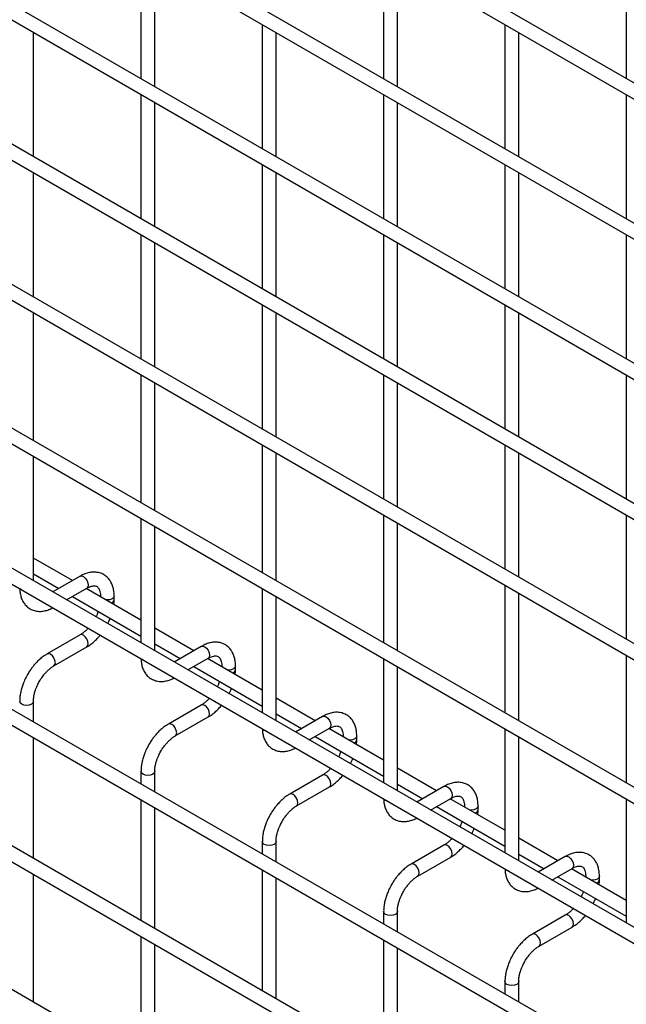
# Model space of a CAD drawing. Header units: inches. Extents: x 0.2 to 10.8, y 0.2 to 8.2.
# Tile 28 of 56: x 8.088 to 8.383, y 6.65 to 7.128. Entities that reach past the tile are written whole.
import ezdxf

# ---------------------------------------------------------------- set-up
doc = ezdxf.new("R2010")
doc.units = ezdxf.units.IN
doc.header["$MEASUREMENT"] = 0

msp = doc.modelspace()

# ---------------------------------------------------------------- linework, layer by layer
for p, q in [((10.55818905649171, 5.843468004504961), (7.791339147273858, 7.440736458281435)), ((7.788006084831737, 7.434962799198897), (10.55485599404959, 5.837694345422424)), ((10.55818905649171, 5.775422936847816), (7.791339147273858, 7.37269139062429)), ((7.788006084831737, 7.366917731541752), (10.55485599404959, 5.769649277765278)), ((10.55818905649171, 5.70737786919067), (7.791339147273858, 7.304646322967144)), ((7.788006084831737, 7.298872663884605), (10.55485599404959, 5.701604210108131)), ((10.55818905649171, 5.639332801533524), (7.791339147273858, 7.236601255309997)), ((7.788006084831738, 7.23082759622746), (10.55485599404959, 5.633559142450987)), ((10.55818905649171, 5.571287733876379), (7.791339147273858, 7.168556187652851)), ((7.788006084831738, 7.162782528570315), (10.55485599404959, 5.565514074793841)), ((8.146963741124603, 7.159695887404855), (8.146963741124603, 7.099348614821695)), ((8.26481487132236, 7.159706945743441), (8.26481487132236, 7.099359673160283)), ((8.38266600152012, 7.159718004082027), (8.382666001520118, 7.099370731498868)), ((8.153630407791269, 7.095500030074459), (8.153630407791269, 7.155847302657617)), ((8.271481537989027, 7.095511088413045), (8.271481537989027, 7.155858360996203)), ((8.205889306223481, 7.125678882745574), (8.205889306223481, 7.065331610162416)), ((8.32374043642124, 7.125689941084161), (8.32374043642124, 7.065342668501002)), ((8.09470484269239, 7.061471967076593), (8.09470484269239, 7.121819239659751)), ((8.212555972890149, 7.061483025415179), (8.212555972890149, 7.121830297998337)), ((8.330407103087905, 7.061494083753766), (8.330407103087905, 7.121841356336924)), ((10.55818905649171, 5.501541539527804), (7.791339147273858, 7.098809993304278)), ((7.788006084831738, 7.093036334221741), (10.55485599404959, 5.495767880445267)), ((8.146963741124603, 7.091650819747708), (8.146963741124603, 7.03130354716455)), ((8.26481487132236, 7.091661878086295), (8.26481487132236, 7.031314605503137)), ((8.382666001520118, 7.091672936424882), (8.382666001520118, 7.031325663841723)), ((8.153630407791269, 7.027454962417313), (8.153630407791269, 7.087802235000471)), ((8.271481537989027, 7.027466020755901), (8.271481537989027, 7.087813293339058)), ((8.205889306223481, 7.057633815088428), (8.205889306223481, 6.997286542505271)), ((8.32374043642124, 7.057644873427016), (8.32374043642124, 6.997297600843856)), ((8.09470484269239, 6.993426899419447), (8.09470484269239, 7.053774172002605)), ((8.212555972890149, 6.993437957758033), (8.212555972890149, 7.053785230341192)), ((8.330407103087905, 6.99344901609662), (8.330407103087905, 7.053796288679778)), ((10.55818905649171, 5.433496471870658), (7.791339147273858, 7.030764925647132)), ((7.788006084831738, 7.024991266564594), (10.55485599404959, 5.427722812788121)), ((8.146963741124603, 7.023605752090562), (8.146963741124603, 6.963258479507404)), ((8.26481487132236, 7.023616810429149), (8.26481487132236, 6.96326953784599)), ((8.382666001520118, 7.023627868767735), (8.382666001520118, 6.963280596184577)), ((8.153630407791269, 6.959409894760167), (8.153630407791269, 7.019757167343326)), ((8.271481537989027, 6.959420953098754), (8.271481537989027, 7.019768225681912)), ((8.205889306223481, 6.989588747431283), (8.205889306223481, 6.929241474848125)), ((8.32374043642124, 6.98959980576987), (8.32374043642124, 6.929252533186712)), ((8.09470484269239, 6.923680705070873), (8.09470484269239, 6.985729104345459)), ((8.212555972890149, 6.925392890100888), (8.212555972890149, 6.985740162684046)), ((8.330407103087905, 6.925403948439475), (8.330407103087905, 6.985751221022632)), ((10.55818905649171, 5.364960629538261), (7.791339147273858, 6.962229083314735)), ((7.788006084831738, 6.956455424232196), (10.55485599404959, 5.359186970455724)), ((8.146963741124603, 6.955560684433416), (8.146963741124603, 6.89351228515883)), ((8.153630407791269, 6.889663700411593), (8.153630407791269, 6.951712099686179)), ((8.26481487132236, 6.955571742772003), (8.26481487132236, 6.895224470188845)), ((8.271481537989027, 6.891375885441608), (8.271481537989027, 6.951723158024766)), ((8.382666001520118, 6.955582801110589), (8.382666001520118, 6.895235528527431)), ((8.205889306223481, 6.921543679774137), (8.205889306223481, 6.859495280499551)), ((8.32374043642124, 6.921554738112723), (8.32374043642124, 6.861207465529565)), ((8.09470484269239, 6.855635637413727), (8.09470484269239, 6.915982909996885)), ((8.212555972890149, 6.855646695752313), (8.212555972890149, 6.917695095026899)), ((8.330407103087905, 6.857358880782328), (8.330407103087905, 6.917706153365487)), ((7.788006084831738, 6.89011148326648), (10.55485599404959, 5.292843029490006)), ((8.146963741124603, 6.885814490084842), (8.146963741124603, 6.825467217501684)), ((8.26481487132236, 6.887526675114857), (8.26481487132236, 6.82547827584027)), ((8.382666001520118, 6.887537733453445), (8.38266600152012, 6.827190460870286)), ((8.153630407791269, 6.821618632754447), (8.153630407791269, 6.881965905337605)), ((8.271481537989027, 6.821629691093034), (8.271481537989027, 6.88367809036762)), ((8.113713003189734, 6.855671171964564), (8.09470484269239, 6.866644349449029)), ((10.48625378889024, 5.340144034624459), (7.858918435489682, 6.856872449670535)), ((8.09470484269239, 6.858946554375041), (8.107045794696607, 6.85182227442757)), ((8.117341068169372, 6.857765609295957), (8.104178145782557, 6.850166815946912)), ((8.110845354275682, 6.846317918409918), (8.120674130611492, 6.851991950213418)), ((8.146963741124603, 6.836475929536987), (8.120380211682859, 6.85182227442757)), ((8.205889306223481, 6.851797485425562), (8.205889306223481, 6.791450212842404)), ((8.32374043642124, 6.853509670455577), (8.32374043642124, 6.791461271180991)), ((8.113713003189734, 6.847973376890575), (8.146963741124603, 6.828778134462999)), ((8.127253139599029, 6.848192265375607), (8.127253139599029, 6.847854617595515)), ((8.127316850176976, 6.847817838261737), (8.127253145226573, 6.848188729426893)), ((8.133919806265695, 6.84645711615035), (8.133919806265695, 6.848192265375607)), ((8.212555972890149, 6.787601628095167), (8.212555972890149, 6.847948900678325)), ((8.330407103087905, 6.787612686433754), (8.330407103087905, 6.84966108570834)), ((8.172638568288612, 6.821654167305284), (8.153630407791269, 6.832627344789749)), ((8.117341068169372, 6.829288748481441), (8.101342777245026, 6.820053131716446)), ((10.55818905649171, 5.22887049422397), (7.791339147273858, 6.826138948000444)), ((8.104675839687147, 6.814279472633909), (8.120674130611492, 6.823515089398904)), ((8.153630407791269, 6.824929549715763), (8.165971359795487, 6.81780526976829)), ((8.17626663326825, 6.823748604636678), (8.163103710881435, 6.816149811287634)), ((8.16977091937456, 6.812300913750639), (8.17959969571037, 6.817974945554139)), ((8.205889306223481, 6.802458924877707), (8.179305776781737, 6.81780526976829)), ((8.26481487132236, 6.817780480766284), (8.26481487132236, 6.757433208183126)), ((8.382666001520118, 6.819492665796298), (8.382666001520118, 6.757444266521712)), ((8.172638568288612, 6.813956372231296), (8.205889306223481, 6.794761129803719)), ((8.186178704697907, 6.814175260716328), (8.186178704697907, 6.813837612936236)), ((8.186242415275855, 6.813800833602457), (8.186178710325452, 6.814171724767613)), ((8.192845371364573, 6.81244011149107), (8.192845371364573, 6.814175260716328)), ((8.271481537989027, 6.753584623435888), (8.271481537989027, 6.813931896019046)), ((8.23156413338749, 6.787637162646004), (8.212555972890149, 6.79861034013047)), ((8.09470484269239, 6.78709979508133), (8.09470484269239, 6.797009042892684)), ((8.17626663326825, 6.795271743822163), (8.160268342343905, 6.786036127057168)), ((8.163601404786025, 6.780262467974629), (8.17959969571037, 6.789498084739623)), ((8.212555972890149, 6.790912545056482), (8.224896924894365, 6.783788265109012)), ((8.23519219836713, 6.789731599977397), (8.222029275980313, 6.782132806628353)), ((8.09470484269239, 6.720755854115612), (8.09470484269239, 6.779402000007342)), ((8.22869648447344, 6.778283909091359), (8.238525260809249, 6.78395794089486)), ((8.23156413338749, 6.779939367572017), (8.26481487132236, 6.76074412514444)), ((8.264814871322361, 6.768441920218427), (8.238231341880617, 6.78378826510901)), ((8.245104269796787, 6.780158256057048), (8.245104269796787, 6.779820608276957)), ((8.245167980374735, 6.779783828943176), (8.24510427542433, 6.780154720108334)), ((8.251770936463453, 6.778423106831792), (8.251770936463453, 6.780158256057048)), ((8.32374043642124, 6.783763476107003), (8.32374043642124, 6.723416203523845)), ((8.330407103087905, 6.719567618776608), (8.330407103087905, 6.779914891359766)), ((8.146963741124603, 6.762992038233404), (8.146963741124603, 6.756931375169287)), ((8.153630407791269, 6.753082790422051), (8.153630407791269, 6.762992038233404)), ((8.23519219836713, 6.761254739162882), (8.219193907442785, 6.752019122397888)), ((8.290489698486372, 6.753620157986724), (8.271481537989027, 6.764593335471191)), ((8.222526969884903, 6.746245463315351), (8.23852526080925, 6.755481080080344)), ((8.271481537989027, 6.756895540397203), (8.283822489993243, 6.749771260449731)), ((8.294117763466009, 6.755714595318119), (8.280954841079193, 6.748115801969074)), ((8.146963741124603, 6.749233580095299), (8.146963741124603, 6.69058743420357)), ((8.287622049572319, 6.744266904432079), (8.297450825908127, 6.74994093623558)), ((8.29048969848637, 6.745922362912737), (8.32374043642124, 6.72672712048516)), ((8.32374043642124, 6.734424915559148), (8.297156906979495, 6.749771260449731)), ((8.304029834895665, 6.746141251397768), (8.304029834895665, 6.745803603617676)), ((8.304093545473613, 6.745766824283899), (8.30402984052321, 6.746137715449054)), ((8.310696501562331, 6.744406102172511), (8.310696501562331, 6.746141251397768)), ((8.38266600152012, 6.749746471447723), (8.382666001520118, 6.689399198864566)), ((8.153630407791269, 6.686738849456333), (8.153630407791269, 6.745384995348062)), ((8.205889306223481, 6.728975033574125), (8.205889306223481, 6.722914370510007)), ((8.212555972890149, 6.71906578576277), (8.212555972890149, 6.728975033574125)), ((8.294117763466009, 6.727237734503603), (8.278119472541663, 6.718002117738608)), ((8.349415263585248, 6.719603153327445), (8.330407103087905, 6.730576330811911)), ((8.330407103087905, 6.722878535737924), (8.342748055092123, 6.715754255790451)), ((8.281452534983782, 6.71222845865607), (8.297450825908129, 6.721464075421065)), ((8.353043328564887, 6.721697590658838), (8.339880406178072, 6.714098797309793)), ((8.09470484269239, 6.651009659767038), (8.09470484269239, 6.713058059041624)), ((8.205889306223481, 6.71521657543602), (8.205889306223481, 6.65657042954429)), ((8.346547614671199, 6.7102498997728), (8.356376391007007, 6.7159239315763)), ((8.382666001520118, 6.700407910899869), (8.356082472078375, 6.715754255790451)), ((8.212555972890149, 6.652721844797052), (8.212555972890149, 6.711367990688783)), ((8.349415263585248, 6.711905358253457), (8.38266600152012, 6.69271011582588)), ((8.362955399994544, 6.712124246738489), (8.362955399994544, 6.711786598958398)), ((8.363019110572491, 6.711749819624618), (8.362955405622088, 6.712120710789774)), ((8.369622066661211, 6.710389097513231), (8.369622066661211, 6.712124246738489)), ((8.26481487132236, 6.694958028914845), (8.26481487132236, 6.688897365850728)), ((8.271481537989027, 6.685048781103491), (8.271481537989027, 6.694958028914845)), ((8.353043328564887, 6.693220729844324), (8.337045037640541, 6.683985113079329)), ((8.340378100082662, 6.678211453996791), (8.356376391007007, 6.687447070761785)), ((8.146963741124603, 6.682889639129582), (8.146963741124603, 6.620841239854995)), ((8.153630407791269, 6.616992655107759), (8.153630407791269, 6.679041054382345)), ((8.26481487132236, 6.68119957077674), (8.26481487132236, 6.622553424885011)), ((8.271481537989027, 6.618704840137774), (8.271481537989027, 6.677350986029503)), ((8.32374043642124, 6.660941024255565), (8.32374043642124, 6.654880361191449)), ((8.330407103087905, 6.651031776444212), (8.330407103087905, 6.660941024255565))]:
    msp.add_line(p, q)
at = {"flags": 128}
for points in [[(8.117341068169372, 6.857765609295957), (8.118105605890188, 6.857914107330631), (8.119007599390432, 6.857600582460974)], [(8.119007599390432, 6.857600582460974), (8.119909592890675, 6.856872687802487), (8.1206742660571, 6.855841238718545), (8.121185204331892, 6.854663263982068), (8.121364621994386, 6.853518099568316), (8.121185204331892, 6.852580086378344), (8.1206742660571, 6.851992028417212), (8.120674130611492, 6.851991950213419)], [(8.089014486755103, 6.851003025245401), (8.088291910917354, 6.851627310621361), (8.088276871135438, 6.851648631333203)], [(8.090132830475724, 6.850577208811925), (8.090095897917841, 6.850585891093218), (8.089014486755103, 6.851003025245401)], [(8.133919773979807, 6.848183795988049), (8.133666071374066, 6.847455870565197), (8.132943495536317, 6.846831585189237), (8.13186208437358, 6.846414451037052), (8.130586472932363, 6.846267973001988), (8.129937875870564, 6.846304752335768)], [(8.120674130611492, 6.823515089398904), (8.1206742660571, 6.823515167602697), (8.121185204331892, 6.824103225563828), (8.121364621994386, 6.825041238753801), (8.121185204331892, 6.826186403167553), (8.1206742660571, 6.82736437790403), (8.119909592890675, 6.828395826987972), (8.119007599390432, 6.829123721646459), (8.11810560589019, 6.829437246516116), (8.117341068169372, 6.829288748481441)], [(8.17626663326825, 6.823748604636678), (8.177031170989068, 6.823897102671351), (8.17793316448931, 6.823583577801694)], [(8.17793316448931, 6.823583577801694), (8.178835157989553, 6.822855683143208), (8.179599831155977, 6.821824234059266), (8.18011076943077, 6.820646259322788), (8.180290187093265, 6.819501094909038), (8.18011076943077, 6.818563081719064), (8.179599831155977, 6.817975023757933), (8.17959969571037, 6.817974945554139)], [(8.103009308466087, 6.819888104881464), (8.102107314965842, 6.820201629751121), (8.10134264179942, 6.820053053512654), (8.101332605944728, 6.820047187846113)], [(8.104669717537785, 6.814275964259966), (8.104675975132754, 6.814279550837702), (8.105186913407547, 6.814867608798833), (8.10536633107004, 6.815805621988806), (8.105186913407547, 6.816950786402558), (8.104675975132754, 6.818128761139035), (8.10391130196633, 6.819160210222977), (8.103009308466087, 6.819888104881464)], [(8.14794005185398, 6.816986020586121), (8.147217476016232, 6.817610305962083), (8.147202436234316, 6.817631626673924)], [(8.149058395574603, 6.816560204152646), (8.14902146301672, 6.816568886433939), (8.14794005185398, 6.816986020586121)], [(8.192845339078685, 6.81416679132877), (8.192591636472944, 6.813438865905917), (8.191869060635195, 6.812814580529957), (8.190787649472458, 6.812397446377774), (8.189512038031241, 6.812250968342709), (8.188863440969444, 6.812287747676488)], [(8.094704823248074, 6.797015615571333), (8.09470484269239, 6.797009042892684), (8.094451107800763, 6.796272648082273), (8.093728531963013, 6.795648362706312), (8.092647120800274, 6.79523122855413), (8.091371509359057, 6.795084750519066), (8.090095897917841, 6.79523122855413), (8.089014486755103, 6.795648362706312), (8.088291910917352, 6.796272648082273), (8.088038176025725, 6.797009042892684), (8.088038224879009, 6.797019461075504)], [(8.17959969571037, 6.789498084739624), (8.179599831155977, 6.789498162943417), (8.180110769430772, 6.790086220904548), (8.180290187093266, 6.791024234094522), (8.180110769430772, 6.792169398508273), (8.179599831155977, 6.79334737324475), (8.178835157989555, 6.794378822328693), (8.17793316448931, 6.795106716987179), (8.177031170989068, 6.795420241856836), (8.17626663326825, 6.795271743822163)], [(8.23519219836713, 6.789731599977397), (8.235956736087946, 6.789880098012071), (8.236858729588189, 6.789566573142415)], [(8.236858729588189, 6.789566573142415), (8.237760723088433, 6.788838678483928), (8.238525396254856, 6.787807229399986), (8.23903633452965, 6.786629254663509), (8.239215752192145, 6.785484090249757), (8.23903633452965, 6.784546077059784), (8.238525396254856, 6.783958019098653), (8.238525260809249, 6.78395794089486)], [(8.161934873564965, 6.785871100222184), (8.161032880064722, 6.786184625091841), (8.160268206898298, 6.786036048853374), (8.160258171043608, 6.786030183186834)], [(8.163595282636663, 6.780258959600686), (8.163601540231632, 6.780262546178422), (8.164112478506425, 6.780850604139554), (8.164291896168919, 6.781788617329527), (8.164112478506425, 6.782933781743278), (8.163601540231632, 6.784111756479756), (8.162836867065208, 6.785143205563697), (8.161934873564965, 6.785871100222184)], [(8.20686561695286, 6.782969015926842), (8.206143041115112, 6.783593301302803), (8.206128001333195, 6.783614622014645)], [(8.207983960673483, 6.782543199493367), (8.2079470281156, 6.782551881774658), (8.20686561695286, 6.782969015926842)], [(8.251770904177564, 6.780149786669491), (8.251517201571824, 6.779421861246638), (8.250794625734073, 6.778797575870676), (8.249713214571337, 6.778380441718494), (8.24843760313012, 6.77823396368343), (8.247789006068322, 6.778270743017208)], [(8.153630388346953, 6.762998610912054), (8.153630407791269, 6.762992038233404), (8.153376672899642, 6.762255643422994), (8.152654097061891, 6.761631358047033), (8.151572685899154, 6.761214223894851), (8.150297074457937, 6.761067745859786), (8.14902146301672, 6.761214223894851), (8.14794005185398, 6.761631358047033), (8.147217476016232, 6.762255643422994), (8.146963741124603, 6.762992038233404), (8.146963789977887, 6.763002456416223)], [(8.23852526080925, 6.755481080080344), (8.238525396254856, 6.755481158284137), (8.23903633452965, 6.756069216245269), (8.239215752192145, 6.757007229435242), (8.23903633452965, 6.758152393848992), (8.238525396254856, 6.75933036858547), (8.237760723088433, 6.760361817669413), (8.236858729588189, 6.761089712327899), (8.235956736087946, 6.761403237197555), (8.23519219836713, 6.761254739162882)], [(8.294117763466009, 6.755714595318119), (8.294882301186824, 6.755863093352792), (8.295784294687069, 6.755549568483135)], [(8.295784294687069, 6.755549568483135), (8.296686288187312, 6.754821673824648), (8.297450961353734, 6.753790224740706), (8.297961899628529, 6.752612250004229), (8.298141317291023, 6.751467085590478), (8.297961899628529, 6.750529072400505), (8.297450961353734, 6.749941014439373), (8.297450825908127, 6.74994093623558)], [(8.220860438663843, 6.751854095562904), (8.2199584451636, 6.752167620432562), (8.219193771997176, 6.752019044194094), (8.219183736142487, 6.752013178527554)], [(8.222520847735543, 6.746241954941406), (8.22252710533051, 6.746245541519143), (8.223038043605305, 6.746833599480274), (8.223217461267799, 6.747771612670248), (8.223038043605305, 6.748916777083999), (8.22252710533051, 6.750094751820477), (8.221762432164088, 6.751126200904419), (8.220860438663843, 6.751854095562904)], [(8.26579118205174, 6.748952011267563), (8.26506860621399, 6.749576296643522), (8.265053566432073, 6.749597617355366)], [(8.26690952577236, 6.748526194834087), (8.266872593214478, 6.748534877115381), (8.26579118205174, 6.748952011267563)], [(8.310696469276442, 6.746132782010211), (8.310442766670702, 6.745404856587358), (8.309720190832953, 6.744780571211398), (8.308638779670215, 6.744363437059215), (8.307363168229, 6.74421695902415), (8.3067145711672, 6.744253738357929)], [(8.21255595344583, 6.728981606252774), (8.212555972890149, 6.728975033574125), (8.21230223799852, 6.728238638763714), (8.211579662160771, 6.727614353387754), (8.210498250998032, 6.727197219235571), (8.209222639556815, 6.727050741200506), (8.2079470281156, 6.727197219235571), (8.20686561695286, 6.727614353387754), (8.20614304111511, 6.728238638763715), (8.205889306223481, 6.728975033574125), (8.205889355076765, 6.728985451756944)], [(8.297450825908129, 6.721464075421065), (8.297450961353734, 6.721464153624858), (8.297961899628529, 6.722052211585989), (8.298141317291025, 6.722990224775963), (8.297961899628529, 6.724135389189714), (8.297450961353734, 6.725313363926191), (8.296686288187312, 6.726344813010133), (8.295784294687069, 6.72707270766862), (8.294882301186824, 6.727386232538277), (8.294117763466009, 6.727237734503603)], [(8.279786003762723, 6.717837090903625), (8.278884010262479, 6.718150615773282), (8.278119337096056, 6.718002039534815), (8.278109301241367, 6.717996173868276)], [(8.281446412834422, 6.712224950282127), (8.281452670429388, 6.712228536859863), (8.281963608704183, 6.712816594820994), (8.282143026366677, 6.713754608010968), (8.281963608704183, 6.71489977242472), (8.281452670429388, 6.716077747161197), (8.280687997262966, 6.717109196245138), (8.279786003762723, 6.717837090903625)], [(8.353043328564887, 6.721697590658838), (8.353807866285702, 6.721846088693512), (8.354709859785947, 6.721532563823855)], [(8.354709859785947, 6.721532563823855), (8.35561185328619, 6.72080466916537), (8.356376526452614, 6.719773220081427), (8.356887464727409, 6.718595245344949), (8.357066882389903, 6.717450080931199), (8.356887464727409, 6.716512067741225), (8.356376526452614, 6.715924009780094), (8.356376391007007, 6.7159239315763)], [(8.324716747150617, 6.714935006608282), (8.323994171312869, 6.715559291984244), (8.323979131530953, 6.715580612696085)], [(8.32583509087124, 6.714509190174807), (8.325798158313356, 6.7145178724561), (8.324716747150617, 6.714935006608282)], [(8.369622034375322, 6.712115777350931), (8.36936833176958, 6.711387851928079), (8.368645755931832, 6.710763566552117), (8.367564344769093, 6.710346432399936), (8.366288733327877, 6.71019995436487), (8.36564013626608, 6.710236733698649)], [(8.271481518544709, 6.694964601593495), (8.271481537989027, 6.694958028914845), (8.271227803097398, 6.694221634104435), (8.27050522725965, 6.693597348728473), (8.26942381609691, 6.693180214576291), (8.268148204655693, 6.693033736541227), (8.266872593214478, 6.693180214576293), (8.26579118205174, 6.693597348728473), (8.26506860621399, 6.694221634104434), (8.26481487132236, 6.694958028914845), (8.264814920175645, 6.694968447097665)], [(8.356376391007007, 6.687447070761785), (8.356376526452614, 6.687447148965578), (8.356887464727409, 6.688035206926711), (8.357066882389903, 6.688973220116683), (8.356887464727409, 6.690118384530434), (8.356376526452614, 6.691296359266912), (8.355611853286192, 6.692327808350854), (8.354709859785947, 6.69305570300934), (8.353807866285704, 6.693369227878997), (8.353043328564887, 6.693220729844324)], [(8.338711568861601, 6.683820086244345), (8.337809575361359, 6.684133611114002), (8.337044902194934, 6.683985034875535), (8.337034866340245, 6.683979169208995)], [(8.3403719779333, 6.678207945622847), (8.340378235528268, 6.678211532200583), (8.340889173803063, 6.678799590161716), (8.341068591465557, 6.679737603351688), (8.340889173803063, 6.680882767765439), (8.340378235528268, 6.682060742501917), (8.339613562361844, 6.683092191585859), (8.338711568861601, 6.683820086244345)], [(8.330407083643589, 6.660947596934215), (8.330407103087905, 6.660941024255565), (8.330153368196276, 6.660204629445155), (8.329430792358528, 6.659580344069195), (8.32834938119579, 6.659163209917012), (8.327073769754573, 6.659016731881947), (8.325798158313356, 6.659163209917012), (8.324716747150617, 6.659580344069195), (8.323994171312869, 6.660204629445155), (8.32374043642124, 6.660941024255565), (8.323740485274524, 6.660951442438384)]]:
    msp.add_lwpolyline(points, dxfattribs=at)
for centre, radius, start, end in [((8.131903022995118, 6.846841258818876), 0.00205461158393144, 285.226855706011, 348.9837021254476), ((8.190828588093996, 6.812824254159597), 0.00205461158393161, 285.2268557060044, 348.9837021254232), ((8.249754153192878, 6.778807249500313), 0.002054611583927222, 285.2268557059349, 348.9837021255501), ((8.308679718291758, 6.744790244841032), 0.002054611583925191, 285.2268557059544, 348.983702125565), ((8.367605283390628, 6.710773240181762), 0.002054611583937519, 285.2268557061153, 348.9837021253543)]:
    msp.add_arc(centre, radius, start, end)
for points, knots in [([(8.133892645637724, 6.84818108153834), (8.13389217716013, 6.848673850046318), (8.13389100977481, 6.849901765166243), (8.133588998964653, 6.851753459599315), (8.133000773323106, 6.853718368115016), (8.132094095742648, 6.855517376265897), (8.130863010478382, 6.857102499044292), (8.129288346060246, 6.858409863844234), (8.127357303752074, 6.859361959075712), (8.125208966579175, 6.859822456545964), (8.122966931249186, 6.859794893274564), (8.120757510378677, 6.859321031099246), (8.118866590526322, 6.858623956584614), (8.11774846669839, 6.857961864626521), (8.117346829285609, 6.857724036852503)], [0, 0, 0, 0, 0.05559168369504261, 0.1385272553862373, 0.2224467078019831, 0.3069801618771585, 0.3922177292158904, 0.4792619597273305, 0.5705133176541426, 0.6695129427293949, 0.7607255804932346, 0.8540505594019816, 0.9475740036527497, 1, 1, 1, 1]), ([(8.088078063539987, 6.851763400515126), (8.088079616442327, 6.851485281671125), (8.08808527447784, 6.850471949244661), (8.08836732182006, 6.848823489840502), (8.088946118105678, 6.846850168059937), (8.089849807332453, 6.845044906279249), (8.09107557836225, 6.843451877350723), (8.092644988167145, 6.842135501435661), (8.094570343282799, 6.841172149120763), (8.096715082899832, 6.840698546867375), (8.098957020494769, 6.840710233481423), (8.101169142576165, 6.841176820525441), (8.102909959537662, 6.841789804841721), (8.103880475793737, 6.842351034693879), (8.104131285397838, 6.842496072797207)], [0, 0, 0, 0, 0.03283335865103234, 0.1196290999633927, 0.207458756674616, 0.2959349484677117, 0.3851375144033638, 0.4761898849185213, 0.5715643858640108, 0.6749426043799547, 0.7703316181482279, 0.8679615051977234, 0.9658774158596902, 1, 1, 1, 1]), ([(8.120671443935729, 6.851979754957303), (8.121026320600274, 6.852174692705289), (8.121791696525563, 6.852595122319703), (8.122860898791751, 6.852958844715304), (8.123849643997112, 6.853140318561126), (8.124678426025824, 6.853119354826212), (8.12537228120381, 6.852924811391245), (8.125911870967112, 6.852575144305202), (8.126438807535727, 6.851930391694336), (8.126873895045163, 6.851023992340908), (8.127154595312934, 6.849791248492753), (8.127284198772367, 6.848815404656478), (8.127249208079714, 6.848221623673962), (8.127247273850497, 6.848188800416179)], [0, 0, 0, 0, 0.0763405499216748, 0.1646465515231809, 0.2544890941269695, 0.348472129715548, 0.4535719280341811, 0.5896971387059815, 0.6956807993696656, 0.7966430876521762, 0.8959258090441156, 0.9942469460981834, 1, 1, 1, 1]), ([(8.133759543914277, 6.844098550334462), (8.133830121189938, 6.844661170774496), (8.1339306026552, 6.845462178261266), (8.133901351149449, 6.846220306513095), (8.133892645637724, 6.846445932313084)], [0, 0, 0, 0, 0.7023909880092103, 1, 1, 1, 1]), ([(8.126173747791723, 6.84077994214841), (8.126083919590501, 6.840521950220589), (8.125829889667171, 6.83979236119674), (8.125455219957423, 6.838893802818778), (8.12512719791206, 6.838277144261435), (8.125044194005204, 6.838121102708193)], [0, 0, 0, 0, 0.2900903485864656, 0.8203618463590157, 0.9999999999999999, 0.9999999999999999, 0.9999999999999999, 0.9999999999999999]), ([(8.13080642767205, 6.834794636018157), (8.131061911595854, 6.835270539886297), (8.131519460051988, 6.836122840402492), (8.131876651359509, 6.837006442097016), (8.132034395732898, 6.837396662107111)], [0, 0, 0, 0, 0.5583756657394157, 1, 1, 1, 1]), ([(8.121300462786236, 6.832584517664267), (8.12125098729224, 6.832526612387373), (8.120831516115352, 6.832035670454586), (8.11997123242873, 6.831218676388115), (8.118747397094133, 6.830199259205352), (8.117846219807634, 6.829557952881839), (8.117396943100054, 6.829328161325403), (8.11734539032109, 6.829301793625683)], [0, 0, 0, 0, 0.0394712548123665, 0.3346516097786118, 0.6442592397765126, 0.9591801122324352, 0.9999999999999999, 0.9999999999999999, 0.9999999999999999, 0.9999999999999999]), ([(8.12066839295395, 6.823556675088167), (8.120971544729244, 6.823721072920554), (8.121954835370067, 6.824254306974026), (8.123508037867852, 6.82544651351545), (8.125248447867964, 6.827021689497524), (8.12645170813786, 6.828288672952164), (8.127047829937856, 6.82903553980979), (8.12717409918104, 6.829193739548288)], [0, 0, 0, 0, 0.1291236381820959, 0.418820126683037, 0.6880763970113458, 0.9339290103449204, 1, 1, 1, 1]), ([(8.192818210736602, 6.81416407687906), (8.192817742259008, 6.814656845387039), (8.192816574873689, 6.815884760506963), (8.192514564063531, 6.817736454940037), (8.191926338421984, 6.819701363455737), (8.191019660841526, 6.821500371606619), (8.18978857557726, 6.823085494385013), (8.188213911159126, 6.824392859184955), (8.186282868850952, 6.825344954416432), (8.184134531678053, 6.825805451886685), (8.181892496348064, 6.825777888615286), (8.179683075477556, 6.825304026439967), (8.1777921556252, 6.824606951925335), (8.17667403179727, 6.823944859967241), (8.176272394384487, 6.823707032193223)], [0, 0, 0, 0, 0.05559168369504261, 0.1385272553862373, 0.2224467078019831, 0.3069801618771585, 0.3922177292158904, 0.4792619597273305, 0.5705133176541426, 0.6695129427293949, 0.7607255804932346, 0.8540505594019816, 0.9475740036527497, 1, 1, 1, 1]), ([(8.101348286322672, 6.820012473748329), (8.10107017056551, 6.81986310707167), (8.100108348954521, 6.819346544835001), (8.098571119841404, 6.818170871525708), (8.096805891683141, 6.816597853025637), (8.095347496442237, 6.815032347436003), (8.094087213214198, 6.813478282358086), (8.092952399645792, 6.811903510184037), (8.09224983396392, 6.810737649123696), (8.091892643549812, 6.810144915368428)], [0, 0, 0, 0, 0.07605377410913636, 0.2630205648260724, 0.4373520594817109, 0.5977862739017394, 0.7196030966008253, 0.8574438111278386, 1, 1, 1, 1]), ([(8.147003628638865, 6.817746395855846), (8.147005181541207, 6.817468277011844), (8.147010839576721, 6.816454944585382), (8.147292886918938, 6.814806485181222), (8.147871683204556, 6.812833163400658), (8.14877537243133, 6.811027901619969), (8.150001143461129, 6.809434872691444), (8.151570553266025, 6.808118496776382), (8.153495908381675, 6.807155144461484), (8.155640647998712, 6.806681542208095), (8.157882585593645, 6.806693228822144), (8.160094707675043, 6.807159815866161), (8.161835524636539, 6.807772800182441), (8.162806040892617, 6.808334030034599), (8.163056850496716, 6.808479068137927)], [0, 0, 0, 0, 0.03283335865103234, 0.1196290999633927, 0.207458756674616, 0.2959349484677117, 0.3851375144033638, 0.4761898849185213, 0.5715643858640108, 0.6749426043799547, 0.7703316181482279, 0.8679615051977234, 0.9658774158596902, 1, 1, 1, 1]), ([(8.179597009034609, 6.817962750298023), (8.179951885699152, 6.818157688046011), (8.18071726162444, 6.818578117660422), (8.18178646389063, 6.818941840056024), (8.18277520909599, 6.819123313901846), (8.183603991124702, 6.819102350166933), (8.18429784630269, 6.818907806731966), (8.18483743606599, 6.818558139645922), (8.185364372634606, 6.817913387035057), (8.185799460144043, 6.817006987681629), (8.186080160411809, 6.815774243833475), (8.18620976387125, 6.814798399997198), (8.186174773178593, 6.814204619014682), (8.186172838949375, 6.814171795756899)], [0, 0, 0, 0, 0.07634054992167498, 0.1646465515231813, 0.25448909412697, 0.3484721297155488, 0.4535719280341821, 0.5896971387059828, 0.6956807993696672, 0.796643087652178, 0.8959258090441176, 0.9942469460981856, 1, 1, 1, 1]), ([(8.09766630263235, 6.806811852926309), (8.098128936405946, 6.80756249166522), (8.098779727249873, 6.80861842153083), (8.099868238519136, 6.810036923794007), (8.100831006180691, 6.811157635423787), (8.102013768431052, 6.812334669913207), (8.103247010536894, 6.8133499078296), (8.104156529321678, 6.814001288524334), (8.104613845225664, 6.814235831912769), (8.104671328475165, 6.814265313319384)], [0, 0, 0, 0, 0.2331861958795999, 0.3280249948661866, 0.4833317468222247, 0.6413519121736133, 0.8071190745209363, 0.9757554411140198, 0.9999999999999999, 0.9999999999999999, 0.9999999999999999, 0.9999999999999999]), ([(8.091892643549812, 6.810144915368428), (8.091381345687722, 6.809199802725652), (8.090661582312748, 6.807869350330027), (8.089807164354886, 6.805834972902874), (8.089180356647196, 6.804088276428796), (8.088606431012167, 6.802013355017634), (8.088217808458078, 6.799879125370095), (8.08802769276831, 6.798188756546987), (8.088058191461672, 6.797256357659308), (8.088065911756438, 6.797020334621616)], [0, 0, 0, 0, 0.2211396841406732, 0.3113023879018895, 0.4598978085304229, 0.6125921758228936, 0.7749994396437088, 0.9430444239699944, 1, 1, 1, 1]), ([(8.192685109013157, 6.810081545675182), (8.192755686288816, 6.810644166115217), (8.192856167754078, 6.811445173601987), (8.192826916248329, 6.812203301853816), (8.192818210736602, 6.812428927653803)], [0, 0, 0, 0, 0.7023909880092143, 1, 1, 1, 1]), ([(8.094714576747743, 6.797016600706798), (8.094726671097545, 6.797504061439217), (8.094751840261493, 6.79851850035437), (8.095047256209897, 6.800247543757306), (8.095491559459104, 6.80192195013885), (8.096041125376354, 6.803470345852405), (8.0967142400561, 6.805064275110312), (8.097315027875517, 6.806167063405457), (8.09766630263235, 6.806811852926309)], [0, 0, 0, 0, 0.1693229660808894, 0.3523726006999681, 0.5340519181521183, 0.6675763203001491, 0.8056351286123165, 1, 1, 1, 1]), ([(8.185099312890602, 6.806762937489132), (8.18500948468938, 6.80650494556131), (8.18475545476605, 6.805775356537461), (8.184380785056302, 6.804876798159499), (8.18405276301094, 6.804260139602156), (8.183969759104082, 6.804104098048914)], [0, 0, 0, 0, 0.2900903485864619, 0.8203618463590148, 1, 1, 1, 1]), ([(8.189731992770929, 6.800777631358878), (8.189987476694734, 6.801253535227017), (8.190445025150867, 6.802105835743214), (8.190802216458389, 6.802989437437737), (8.190959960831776, 6.803379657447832)], [0, 0, 0, 0, 0.5583756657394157, 1, 1, 1, 1]), ([(8.180226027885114, 6.798567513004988), (8.180176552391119, 6.798509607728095), (8.179757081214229, 6.798018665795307), (8.178896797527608, 6.797201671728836), (8.177672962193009, 6.796182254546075), (8.176771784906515, 6.795540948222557), (8.17632250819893, 6.795311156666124), (8.176270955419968, 6.795284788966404)], [0, 0, 0, 0, 0.0394712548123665, 0.3346516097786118, 0.6442592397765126, 0.9591801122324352, 0.9999999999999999, 0.9999999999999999, 0.9999999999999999, 0.9999999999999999]), ([(8.179593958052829, 6.789539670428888), (8.179897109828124, 6.789704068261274), (8.180880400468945, 6.790237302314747), (8.18243360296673, 6.791429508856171), (8.184174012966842, 6.793004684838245), (8.185377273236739, 6.794271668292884), (8.185973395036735, 6.795018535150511), (8.186099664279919, 6.795176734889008)], [0, 0, 0, 0, 0.1291236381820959, 0.418820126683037, 0.6880763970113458, 0.9339290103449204, 1, 1, 1, 1]), ([(8.251743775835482, 6.780147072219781), (8.251743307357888, 6.78063984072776), (8.251742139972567, 6.781867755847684), (8.251440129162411, 6.783719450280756), (8.250851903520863, 6.785684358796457), (8.249945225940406, 6.787483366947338), (8.24871414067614, 6.789068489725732), (8.247139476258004, 6.790375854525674), (8.245208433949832, 6.791327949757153), (8.243060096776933, 6.791788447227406), (8.240818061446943, 6.791760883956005), (8.238608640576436, 6.791287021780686), (8.23671772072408, 6.790589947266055), (8.235599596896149, 6.789927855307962), (8.235197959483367, 6.789690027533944)], [0, 0, 0, 0, 0.05559168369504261, 0.1385272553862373, 0.2224467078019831, 0.3069801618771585, 0.3922177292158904, 0.4792619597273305, 0.5705133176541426, 0.6695129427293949, 0.7607255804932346, 0.8540505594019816, 0.9475740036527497, 1, 1, 1, 1]), ([(8.16027385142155, 6.78599546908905), (8.159995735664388, 6.78584610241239), (8.1590339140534, 6.785329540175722), (8.157496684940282, 6.784153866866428), (8.15573145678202, 6.782580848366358), (8.154273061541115, 6.781015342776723), (8.153012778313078, 6.779461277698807), (8.15187796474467, 6.777886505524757), (8.151175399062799, 6.776720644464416), (8.15081820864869, 6.77612791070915)], [0, 0, 0, 0, 0.07605377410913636, 0.2630205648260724, 0.4373520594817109, 0.5977862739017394, 0.7196030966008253, 0.8574438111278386, 1, 1, 1, 1]), ([(8.238522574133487, 6.783945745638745), (8.238877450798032, 6.78414068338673), (8.239642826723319, 6.784561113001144), (8.24071202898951, 6.784924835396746), (8.24170077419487, 6.785106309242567), (8.24252955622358, 6.785085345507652), (8.24322341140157, 6.784890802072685), (8.243763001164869, 6.784541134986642), (8.244289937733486, 6.783896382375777), (8.244725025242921, 6.782989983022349), (8.24500572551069, 6.781757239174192), (8.245135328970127, 6.78078139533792), (8.24510033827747, 6.780187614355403), (8.245098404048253, 6.780154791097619)], [0, 0, 0, 0, 0.07634054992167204, 0.1646465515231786, 0.2544890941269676, 0.3484721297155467, 0.4535719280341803, 0.5896971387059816, 0.6956807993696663, 0.7966430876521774, 0.8959258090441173, 0.9942469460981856, 1, 1, 1, 1]), ([(8.15659186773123, 6.772794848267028), (8.157054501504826, 6.77354548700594), (8.157705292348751, 6.77460141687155), (8.158793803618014, 6.776019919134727), (8.159756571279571, 6.777140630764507), (8.16093933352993, 6.778317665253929), (8.162172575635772, 6.779332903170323), (8.163082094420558, 6.779984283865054), (8.163539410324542, 6.780218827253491), (8.163596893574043, 6.780248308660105)], [0, 0, 0, 0, 0.2331861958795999, 0.3280249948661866, 0.4833317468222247, 0.6413519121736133, 0.8071190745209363, 0.9757554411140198, 0.9999999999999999, 0.9999999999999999, 0.9999999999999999, 0.9999999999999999]), ([(8.205929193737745, 6.783729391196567), (8.205930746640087, 6.783451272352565), (8.2059364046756, 6.782437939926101), (8.206218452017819, 6.780789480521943), (8.206797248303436, 6.778816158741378), (8.207700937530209, 6.777010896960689), (8.208926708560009, 6.775417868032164), (8.210496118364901, 6.774101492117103), (8.212421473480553, 6.773138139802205), (8.214566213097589, 6.772664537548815), (8.216808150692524, 6.772676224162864), (8.21902027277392, 6.77314281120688), (8.220761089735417, 6.77375579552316), (8.221731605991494, 6.774317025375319), (8.221982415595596, 6.774462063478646)], [0, 0, 0, 0, 0.03283335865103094, 0.1196290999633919, 0.2074587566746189, 0.2959349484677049, 0.385137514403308, 0.4761898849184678, 0.5715643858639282, 0.6749426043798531, 0.7703316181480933, 0.867961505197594, 0.9658774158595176, 1, 1, 1, 1]), ([(8.15081820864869, 6.77612791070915), (8.1503069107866, 6.775182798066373), (8.149587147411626, 6.773852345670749), (8.148732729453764, 6.771817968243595), (8.148105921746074, 6.770071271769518), (8.147531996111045, 6.767996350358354), (8.147143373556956, 6.765862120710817), (8.146953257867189, 6.764171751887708), (8.14698375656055, 6.763239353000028), (8.146991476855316, 6.763003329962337)], [0, 0, 0, 0, 0.2211396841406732, 0.3113023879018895, 0.4598978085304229, 0.6125921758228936, 0.7749994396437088, 0.9430444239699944, 1, 1, 1, 1]), ([(8.251610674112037, 6.776064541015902), (8.251681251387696, 6.776627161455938), (8.251781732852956, 6.777428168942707), (8.251752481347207, 6.778186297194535), (8.251743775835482, 6.778411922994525)], [0, 0, 0, 0, 0.7023909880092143, 1, 1, 1, 1]), ([(8.153640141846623, 6.76299959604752), (8.153652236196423, 6.763487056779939), (8.153677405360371, 6.76450149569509), (8.153972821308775, 6.766230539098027), (8.154417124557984, 6.767904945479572), (8.154966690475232, 6.769453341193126), (8.15563980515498, 6.771047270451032), (8.156240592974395, 6.772150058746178), (8.15659186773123, 6.772794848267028)], [0, 0, 0, 0, 0.1693229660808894, 0.3523726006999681, 0.5340519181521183, 0.6675763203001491, 0.8056351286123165, 1, 1, 1, 1]), ([(8.244024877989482, 6.772745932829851), (8.24393504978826, 6.77248794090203), (8.243681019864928, 6.771758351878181), (8.24330635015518, 6.77085979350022), (8.242978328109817, 6.770243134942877), (8.24289532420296, 6.770087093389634)], [0, 0, 0, 0, 0.2900903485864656, 0.8203618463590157, 0.9999999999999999, 0.9999999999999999, 0.9999999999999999, 0.9999999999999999]), ([(8.248657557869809, 6.766760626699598), (8.248913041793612, 6.767236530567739), (8.249370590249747, 6.768088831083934), (8.249727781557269, 6.768972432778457), (8.249885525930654, 6.769362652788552)], [0, 0, 0, 0, 0.5583756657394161, 0.9999999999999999, 0.9999999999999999, 0.9999999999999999, 0.9999999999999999]), ([(8.239151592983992, 6.764550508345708), (8.23910211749, 6.764492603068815), (8.238682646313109, 6.764001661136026), (8.23782236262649, 6.763184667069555), (8.23659852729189, 6.762165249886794), (8.235697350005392, 6.761523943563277), (8.23524807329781, 6.761294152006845), (8.235196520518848, 6.761267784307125)], [0, 0, 0, 0, 0.03947125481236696, 0.3346516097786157, 0.6442592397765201, 0.9591801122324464, 1, 1, 1, 1]), ([(8.238519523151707, 6.755522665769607), (8.238822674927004, 6.755687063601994), (8.239805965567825, 6.756220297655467), (8.24135916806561, 6.757412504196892), (8.243099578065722, 6.758987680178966), (8.244302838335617, 6.760254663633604), (8.244898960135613, 6.761001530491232), (8.245025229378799, 6.761159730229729)], [0, 0, 0, 0, 0.1291236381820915, 0.418820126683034, 0.6880763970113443, 0.93392901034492, 1, 1, 1, 1]), ([(8.31066934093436, 6.746130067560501), (8.310668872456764, 6.746622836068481), (8.310667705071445, 6.747850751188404), (8.310365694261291, 6.749702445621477), (8.30977746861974, 6.751667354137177), (8.308870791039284, 6.753466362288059), (8.307639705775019, 6.755051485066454), (8.306065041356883, 6.756358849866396), (8.30413399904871, 6.757310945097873), (8.301985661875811, 6.757771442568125), (8.299743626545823, 6.757743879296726), (8.297534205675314, 6.757270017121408), (8.295643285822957, 6.756572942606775), (8.294525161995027, 6.755910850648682), (8.294123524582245, 6.755673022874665)], [0, 0, 0, 0, 0.05559168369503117, 0.1385272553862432, 0.2224467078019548, 0.3069801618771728, 0.3922177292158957, 0.4792619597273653, 0.5705133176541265, 0.6695129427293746, 0.7607255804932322, 0.8540505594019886, 0.9475740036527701, 1, 1, 1, 1]), ([(8.219199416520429, 6.75197846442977), (8.218921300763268, 6.751829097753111), (8.21795947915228, 6.751312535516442), (8.21642225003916, 6.750136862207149), (8.2146570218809, 6.748563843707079), (8.213198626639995, 6.746998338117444), (8.211938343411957, 6.745444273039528), (8.210803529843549, 6.743869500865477), (8.210100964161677, 6.742703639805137), (8.20974377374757, 6.74211090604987)], [0, 0, 0, 0, 0.07605377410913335, 0.2630205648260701, 0.4373520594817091, 0.5977862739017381, 0.7196030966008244, 0.8574438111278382, 1, 1, 1, 1]), ([(8.297448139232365, 6.749928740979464), (8.29780301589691, 6.750123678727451), (8.298568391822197, 6.750544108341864), (8.299637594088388, 6.750907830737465), (8.300626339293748, 6.751089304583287), (8.30145512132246, 6.751068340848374), (8.302148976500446, 6.750873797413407), (8.302688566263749, 6.750524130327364), (8.303215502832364, 6.749879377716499), (8.303650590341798, 6.748972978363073), (8.303931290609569, 6.747740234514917), (8.304060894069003, 6.746764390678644), (8.304025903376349, 6.746170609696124), (8.304023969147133, 6.74613778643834)], [0, 0, 0, 0, 0.07634054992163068, 0.1646465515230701, 0.2544890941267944, 0.3484721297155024, 0.4535719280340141, 0.58969713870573, 0.6956807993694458, 0.7966430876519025, 0.895925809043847, 0.9942469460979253, 1, 1, 1, 1]), ([(8.215517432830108, 6.73877784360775), (8.215980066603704, 6.73952848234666), (8.21663085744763, 6.740584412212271), (8.217719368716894, 6.742002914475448), (8.21868213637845, 6.743123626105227), (8.219864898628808, 6.744300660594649), (8.221098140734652, 6.745315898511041), (8.222007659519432, 6.745967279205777), (8.22246497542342, 6.746201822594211), (8.222522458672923, 6.746231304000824)], [0, 0, 0, 0, 0.2331861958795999, 0.3280249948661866, 0.4833317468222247, 0.6413519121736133, 0.8071190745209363, 0.9757554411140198, 0.9999999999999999, 0.9999999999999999, 0.9999999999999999, 0.9999999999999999]), ([(8.264854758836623, 6.749712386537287), (8.264856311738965, 6.749434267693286), (8.264861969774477, 6.748420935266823), (8.265144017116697, 6.746772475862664), (8.265722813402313, 6.7447991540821), (8.266626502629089, 6.742993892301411), (8.267852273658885, 6.741400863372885), (8.26942168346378, 6.740084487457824), (8.271347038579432, 6.739121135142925), (8.273491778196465, 6.738647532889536), (8.2757337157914, 6.738659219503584), (8.277945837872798, 6.7391258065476), (8.279686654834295, 6.739738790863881), (8.28065717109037, 6.74030002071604), (8.280907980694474, 6.740445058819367)], [0, 0, 0, 0, 0.03283335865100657, 0.1196290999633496, 0.207458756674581, 0.2959349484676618, 0.3851375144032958, 0.4761898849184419, 0.5715643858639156, 0.6749426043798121, 0.7703316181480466, 0.867961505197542, 0.9658774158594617, 1, 1, 1, 1]), ([(8.20974377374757, 6.74211090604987), (8.20923247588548, 6.741165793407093), (8.208512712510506, 6.739835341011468), (8.207658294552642, 6.737800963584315), (8.207031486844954, 6.736054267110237), (8.206457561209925, 6.733979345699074), (8.206068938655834, 6.731845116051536), (8.20587882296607, 6.730154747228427), (8.205909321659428, 6.729222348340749), (8.205917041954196, 6.728986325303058)], [0, 0, 0, 0, 0.2211396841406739, 0.3113023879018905, 0.4598978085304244, 0.6125921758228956, 0.7749994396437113, 0.9430444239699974, 1, 1, 1, 1]), ([(8.310536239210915, 6.742047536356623), (8.310606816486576, 6.742610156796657), (8.310707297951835, 6.743411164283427), (8.310678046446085, 6.744169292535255), (8.31066934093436, 6.744394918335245)], [0, 0, 0, 0, 0.7023909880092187, 0.9999999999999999, 0.9999999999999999, 0.9999999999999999, 0.9999999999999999]), ([(8.212565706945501, 6.72898259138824), (8.212577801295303, 6.729470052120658), (8.212602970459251, 6.73048449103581), (8.212898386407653, 6.732213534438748), (8.213342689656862, 6.733887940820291), (8.21389225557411, 6.735436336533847), (8.21456537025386, 6.737030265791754), (8.215166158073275, 6.738133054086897), (8.215517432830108, 6.73877784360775)], [0, 0, 0, 0, 0.1693229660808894, 0.3523726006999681, 0.5340519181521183, 0.6675763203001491, 0.8056351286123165, 1, 1, 1, 1]), ([(8.30295044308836, 6.738728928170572), (8.302860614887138, 6.73847093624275), (8.302606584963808, 6.737741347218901), (8.302231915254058, 6.736842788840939), (8.301903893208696, 6.736226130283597), (8.30182088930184, 6.736070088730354)], [0, 0, 0, 0, 0.2900903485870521, 0.8203618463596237, 0.9999999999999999, 0.9999999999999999, 0.9999999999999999, 0.9999999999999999]), ([(8.307583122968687, 6.732743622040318), (8.30783860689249, 6.733219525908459), (8.308296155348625, 6.734071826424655), (8.308653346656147, 6.734955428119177), (8.308811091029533, 6.735345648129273)], [0, 0, 0, 0, 0.5583756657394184, 1, 1, 1, 1]), ([(8.29807715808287, 6.730533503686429), (8.298027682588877, 6.730475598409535), (8.297608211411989, 6.729984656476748), (8.296747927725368, 6.729167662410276), (8.295524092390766, 6.728148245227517), (8.294622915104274, 6.727506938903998), (8.294173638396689, 6.727277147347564), (8.294122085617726, 6.727250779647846)], [0, 0, 0, 0, 0.03947125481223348, 0.3346516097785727, 0.6442592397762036, 0.9591801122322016, 1, 1, 1, 1]), ([(8.297445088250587, 6.721505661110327), (8.297748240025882, 6.721670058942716), (8.298731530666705, 6.722203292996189), (8.300284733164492, 6.723395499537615), (8.302025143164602, 6.724970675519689), (8.303228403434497, 6.726237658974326), (8.303824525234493, 6.726984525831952), (8.303950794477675, 6.727142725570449)], [0, 0, 0, 0, 0.1291236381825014, 0.418820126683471, 0.6880763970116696, 0.9339290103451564, 1, 1, 1, 1]), ([(8.369594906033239, 6.712113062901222), (8.369594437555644, 6.712605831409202), (8.369593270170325, 6.713833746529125), (8.36929125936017, 6.715685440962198), (8.368703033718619, 6.717650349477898), (8.367796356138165, 6.71944935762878), (8.366565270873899, 6.721034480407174), (8.36499060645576, 6.722341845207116), (8.363059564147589, 6.723293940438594), (8.36091122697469, 6.723754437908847), (8.358669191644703, 6.723726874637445), (8.356459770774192, 6.723253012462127), (8.354568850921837, 6.722555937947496), (8.353450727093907, 6.721893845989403), (8.353049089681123, 6.721656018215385)], [0, 0, 0, 0, 0.05559168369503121, 0.1385272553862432, 0.2224467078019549, 0.306980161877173, 0.392217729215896, 0.4792619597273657, 0.5705133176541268, 0.669512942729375, 0.7607255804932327, 0.8540505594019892, 0.9475740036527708, 1, 1, 1, 1]), ([(8.278124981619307, 6.71796145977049), (8.277846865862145, 6.717812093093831), (8.276885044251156, 6.717295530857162), (8.275347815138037, 6.716119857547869), (8.273582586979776, 6.714546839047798), (8.272124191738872, 6.712981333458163), (8.270863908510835, 6.711427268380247), (8.269729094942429, 6.709852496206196), (8.269026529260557, 6.708686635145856), (8.268669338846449, 6.708093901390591)], [0, 0, 0, 0, 0.07605377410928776, 0.2630205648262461, 0.4373520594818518, 0.5977862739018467, 0.7196030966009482, 0.8574438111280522, 1, 1, 1, 1]), ([(8.356373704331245, 6.715911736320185), (8.356728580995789, 6.716106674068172), (8.357493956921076, 6.716527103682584), (8.358563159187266, 6.716890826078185), (8.359551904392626, 6.717072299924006), (8.360380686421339, 6.717051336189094), (8.361074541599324, 6.716856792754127), (8.361614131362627, 6.716507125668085), (8.362141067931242, 6.715862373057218), (8.362576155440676, 6.714955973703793), (8.36285685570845, 6.713723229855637), (8.362986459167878, 6.712747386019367), (8.362951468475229, 6.712153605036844), (8.362949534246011, 6.71212078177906)], [0, 0, 0, 0, 0.07634054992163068, 0.1646465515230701, 0.2544890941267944, 0.3484721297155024, 0.4535719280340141, 0.58969713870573, 0.6956807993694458, 0.7966430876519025, 0.895925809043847, 0.9942469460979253, 1, 1, 1, 1]), ([(8.323780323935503, 6.715695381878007), (8.323781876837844, 6.715417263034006), (8.323787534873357, 6.714403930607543), (8.324069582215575, 6.712755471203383), (8.324648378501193, 6.71078214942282), (8.325552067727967, 6.708976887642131), (8.326777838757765, 6.707383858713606), (8.32834724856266, 6.706067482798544), (8.330272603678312, 6.705104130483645), (8.332417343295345, 6.704630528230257), (8.334659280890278, 6.704642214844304), (8.336871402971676, 6.705108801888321), (8.338612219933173, 6.705721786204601), (8.33958273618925, 6.70628301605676), (8.339833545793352, 6.706428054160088)], [0, 0, 0, 0, 0.03283335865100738, 0.1196290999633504, 0.2074587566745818, 0.2959349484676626, 0.3851375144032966, 0.4761898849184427, 0.5715643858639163, 0.6749426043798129, 0.7703316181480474, 0.8679615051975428, 0.9658774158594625, 1, 1, 1, 1]), ([(8.268669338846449, 6.708093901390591), (8.268158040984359, 6.707148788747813), (8.267438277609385, 6.705818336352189), (8.266583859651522, 6.703783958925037), (8.265957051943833, 6.702037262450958), (8.265383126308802, 6.699962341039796), (8.264994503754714, 6.697828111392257), (8.264804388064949, 6.696137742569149), (8.264834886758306, 6.69520534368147), (8.264842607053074, 6.694969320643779)], [0, 0, 0, 0, 0.2211396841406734, 0.3113023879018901, 0.4598978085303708, 0.6125921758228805, 0.7749994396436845, 0.9430444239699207, 1, 1, 1, 1]), ([(8.274442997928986, 6.70476083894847), (8.274905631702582, 6.705511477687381), (8.275556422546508, 6.706567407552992), (8.276644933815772, 6.707985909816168), (8.27760770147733, 6.709106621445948), (8.278790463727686, 6.71028365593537), (8.280023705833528, 6.711298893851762), (8.280933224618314, 6.711950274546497), (8.281390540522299, 6.712184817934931), (8.281448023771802, 6.712214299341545)], [0, 0, 0, 0, 0.2331861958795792, 0.3280249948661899, 0.4833317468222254, 0.6413519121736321, 0.8071190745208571, 0.975755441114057, 1, 1, 1, 1]), ([(8.369461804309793, 6.708030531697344), (8.369532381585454, 6.708593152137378), (8.369632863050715, 6.709394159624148), (8.369603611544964, 6.710152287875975), (8.369594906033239, 6.710377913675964)], [0, 0, 0, 0, 0.7023909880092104, 0.9999999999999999, 0.9999999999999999, 0.9999999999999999, 0.9999999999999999]), ([(8.27149127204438, 6.694965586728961), (8.271503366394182, 6.695453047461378), (8.271528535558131, 6.696467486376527), (8.271823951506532, 6.698196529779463), (8.27226825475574, 6.699870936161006), (8.272817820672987, 6.701419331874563), (8.273490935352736, 6.703013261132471), (8.274091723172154, 6.704116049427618), (8.274442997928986, 6.70476083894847)], [0, 0, 0, 0, 0.1693229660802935, 0.352372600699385, 0.5340519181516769, 0.6675763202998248, 0.8056351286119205, 1, 1, 1, 1]), ([(8.36187600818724, 6.704711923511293), (8.361786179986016, 6.704453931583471), (8.361532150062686, 6.703724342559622), (8.361157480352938, 6.702825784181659), (8.360829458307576, 6.702209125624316), (8.360746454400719, 6.702053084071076)], [0, 0, 0, 0, 0.2900903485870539, 0.8203618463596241, 0.9999999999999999, 0.9999999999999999, 0.9999999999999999, 0.9999999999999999]), ([(8.366508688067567, 6.698726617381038), (8.366764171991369, 6.69920252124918), (8.367221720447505, 6.700054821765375), (8.367578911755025, 6.700938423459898), (8.367736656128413, 6.701328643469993)], [0, 0, 0, 0, 0.5583756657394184, 1, 1, 1, 1]), ([(8.35700272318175, 6.696516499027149), (8.356953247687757, 6.696458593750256), (8.356533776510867, 6.695967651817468), (8.35567349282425, 6.695150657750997), (8.354449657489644, 6.694131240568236), (8.353548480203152, 6.693489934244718), (8.35309920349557, 6.693260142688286), (8.353047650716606, 6.693233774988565)], [0, 0, 0, 0, 0.03947125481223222, 0.3346516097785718, 0.6442592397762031, 0.9591801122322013, 0.9999999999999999, 0.9999999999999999, 0.9999999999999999, 0.9999999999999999]), ([(8.356370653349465, 6.687488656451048), (8.35667380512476, 6.687653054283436), (8.357657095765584, 6.68818628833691), (8.359210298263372, 6.689378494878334), (8.36095070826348, 6.690953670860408), (8.362153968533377, 6.692220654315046), (8.362750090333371, 6.692967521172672), (8.362876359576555, 6.693125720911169)], [0, 0, 0, 0, 0.1291236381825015, 0.4188201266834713, 0.68807639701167, 0.9339290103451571, 1, 1, 1, 1]), ([(8.337050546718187, 6.683944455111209), (8.336772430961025, 6.683795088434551), (8.335810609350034, 6.683278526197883), (8.334273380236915, 6.682102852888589), (8.332508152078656, 6.680529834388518), (8.33104975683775, 6.678964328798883), (8.329789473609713, 6.677410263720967), (8.328654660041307, 6.675835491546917), (8.327952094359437, 6.674669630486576), (8.327594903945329, 6.674076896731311)], [0, 0, 0, 0, 0.07605377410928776, 0.2630205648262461, 0.4373520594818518, 0.5977862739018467, 0.7196030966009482, 0.8574438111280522, 1, 1, 1, 1]), ([(8.327594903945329, 6.674076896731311), (8.327083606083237, 6.673131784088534), (8.326363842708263, 6.671801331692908), (8.3255094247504, 6.669766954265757), (8.324882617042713, 6.668020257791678), (8.324308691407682, 6.665945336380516), (8.323920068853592, 6.663811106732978), (8.323729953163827, 6.662120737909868), (8.323760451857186, 6.661188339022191), (8.323768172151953, 6.660952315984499)], [0, 0, 0, 0, 0.2211396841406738, 0.3113023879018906, 0.4598978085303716, 0.6125921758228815, 0.7749994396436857, 0.9430444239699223, 1, 1, 1, 1]), ([(8.333368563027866, 6.670743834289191), (8.333831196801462, 6.6714944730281), (8.334481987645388, 6.672550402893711), (8.335570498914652, 6.673968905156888), (8.33653326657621, 6.675089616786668), (8.337716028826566, 6.676266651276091), (8.338949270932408, 6.677281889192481), (8.33985878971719, 6.677933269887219), (8.340316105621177, 6.678167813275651), (8.34037358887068, 6.678197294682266)], [0, 0, 0, 0, 0.2331861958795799, 0.3280249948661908, 0.4833317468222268, 0.641351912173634, 0.8071190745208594, 0.9757554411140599, 1, 1, 1, 1]), ([(8.330416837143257, 6.660948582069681), (8.33042893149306, 6.661436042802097), (8.33045410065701, 6.662450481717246), (8.330749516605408, 6.664179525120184), (8.331193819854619, 6.665853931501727), (8.331743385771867, 6.667402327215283), (8.332416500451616, 6.668996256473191), (8.333017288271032, 6.670099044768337), (8.333368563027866, 6.670743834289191)], [0, 0, 0, 0, 0.1693229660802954, 0.3523726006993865, 0.5340519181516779, 0.6675763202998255, 0.8056351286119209, 1, 1, 1, 1])]:
    msp.add_open_spline(points, degree=3, knots=knots)

doc.saveas('drawing.dxf')
